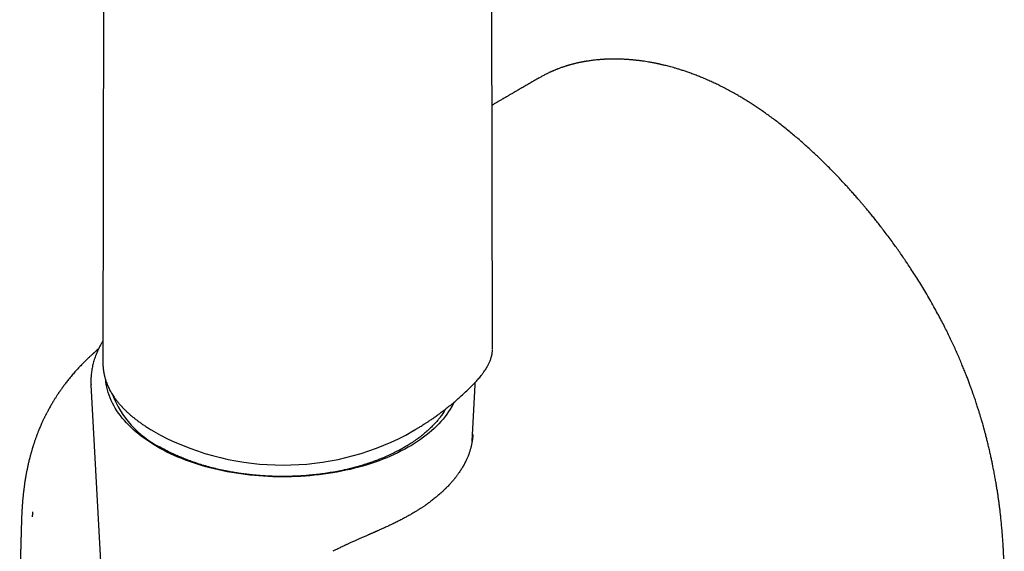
# Model space of a CAD drawing. Header units: millimetres. Extents: x 8 to 813, y 12 to 751.
# Tile 29 of 54: x 753 to 813, y 195 to 227. Entities that reach past the tile are written whole.
import ezdxf

# ---------------------------------------------------------------- set-up
doc = ezdxf.new("R2010")
doc.units = ezdxf.units.MM

msp = doc.modelspace()

# ---------------------------------------------------------------- linework, layer by layer
at = {"color": 7, "linetype": 'Continuous', "lineweight": 30}
for p, q in [((781.548, 207.318), (781.316, 315.841)), ((758.031, 234.33), (757.972, 206.496)), ((784.384, 223.701), (784.379, 223.699)), ((781.547, 207.314), (781.547, 207.318)), ((781.547, 207.271), (781.548, 207.317)), ((757.974, 206.496), (757.974, 206.481)), ((757.254, 205.11), (758.51, 181.453)), ((780.318, 201.71), (780.498, 205.11)), ((761.037, 202.306), (761.45, 202.067)), ((776.302, 202.067), (776.773, 202.339)), ((776.78, 202.345), (776.772, 202.34)), ((780.359, 202.106), (780.357, 202.071)), ((753.057, 197.083), (753.057, 197.082))]:
    msp.add_line(p, q, dxfattribs=at)
at = {"color": 7, "linetype": 'Continuous', "lineweight": 30, "flags": 128}
for points in [[(779.23, 204.073), (779.168, 203.948), (779.083, 203.793), (778.991, 203.64), (778.892, 203.488), (778.786, 203.337), (778.674, 203.188), (778.555, 203.041), (778.429, 202.896), (778.297, 202.752), (778.158, 202.611), (778.013, 202.472), (777.861, 202.335), (777.704, 202.2), (777.54, 202.068), (777.371, 201.938), (777.195, 201.811), (777.014, 201.687), (776.828, 201.565), (776.635, 201.447), (776.438, 201.331), (776.235, 201.218), (776.028, 201.108), (775.815, 201.002), (775.598, 200.899), (775.376, 200.799), (775.15, 200.702), (774.919, 200.609), (774.684, 200.52), (774.445, 200.434), (774.203, 200.351), (773.957, 200.273), (773.707, 200.198), (773.454, 200.127), (773.198, 200.059), (772.938, 199.996), (772.677, 199.937), (772.412, 199.881), (772.145, 199.83), (771.876, 199.782), (771.605, 199.739), (771.331, 199.7), (771.057, 199.665), (770.78, 199.634), (770.503, 199.607), (770.224, 199.585), (769.944, 199.567), (769.664, 199.553), (769.383, 199.543), (769.102, 199.537), (768.82, 199.536), (768.539, 199.539), (768.258, 199.546), (767.977, 199.558), (767.697, 199.573), (767.418, 199.593), (767.139, 199.617), (766.862, 199.646), (766.587, 199.678), (766.312, 199.715), (766.04, 199.756), (765.77, 199.801), (765.501, 199.85), (765.235, 199.903), (764.972, 199.96), (764.711, 200.021), (764.453, 200.086), (764.198, 200.154), (763.946, 200.227), (763.698, 200.303), (763.453, 200.383), (763.212, 200.467), (762.975, 200.555), (762.741, 200.646), (762.512, 200.74), (762.288, 200.838), (762.068, 200.939), (761.852, 201.044), (761.642, 201.151), (761.436, 201.262), (761.235, 201.376), (761.04, 201.493), (760.85, 201.613), (760.666, 201.736), (760.487, 201.861), (760.314, 201.989), (760.147, 202.12), (759.985, 202.253), (759.83, 202.389), (759.681, 202.527), (759.539, 202.667), (759.402, 202.809), (759.273, 202.953), (759.15, 203.099), (759.033, 203.247), (758.923, 203.397), (758.82, 203.548), (758.724, 203.701), (758.635, 203.855), (758.553, 204.01), (758.478, 204.167), (758.41, 204.324), (758.35, 204.483), (758.296, 204.642), (758.25, 204.803), (758.211, 204.964), (758.179, 205.125), (758.155, 205.287), (758.144, 205.386)], [(758.179, 205.129), (758.191, 205.198), (758.197, 205.229)]]:
    msp.add_lwpolyline(points, dxfattribs=at)
at = {"color": 7, "linetype": 'Continuous', "lineweight": 30}
for centre, radius, start, end in [((764.174, 206.726), 6.042, 201.36907, 242.72299), ((768.876, 216.371), 16.117, 242.56453, 297.43547)]:
    msp.add_arc(centre, radius, start, end, dxfattribs=at)
for points, knots in [([(796.35, 222.659), (796.246, 222.718), (796.043, 222.834), (795.742, 222.996), (795.452, 223.146), (795.172, 223.285), (794.902, 223.413), (794.628, 223.538), (794.35, 223.658), (794.071, 223.773), (793.806, 223.877), (793.554, 223.971), (793.314, 224.056), (793.088, 224.132), (792.875, 224.2), (792.677, 224.26), (792.495, 224.313), (792.328, 224.359), (792.178, 224.399), (792.042, 224.433), (791.928, 224.461), (791.833, 224.483), (791.756, 224.501), (791.688, 224.517), (791.63, 224.529), (791.58, 224.54), (791.53, 224.551), (791.472, 224.563), (791.407, 224.576), (791.336, 224.59), (791.261, 224.605), (791.177, 224.62), (791.086, 224.637), (790.899, 224.669), (790.708, 224.698), (790.517, 224.725), (790.414, 224.738), (790.311, 224.75), (790.213, 224.761), (790.122, 224.77), (790.041, 224.778), (789.972, 224.785), (789.905, 224.79), (789.83, 224.796), (789.741, 224.803), (789.639, 224.81), (789.529, 224.816), (789.354, 224.825), (789.117, 224.832), (788.897, 224.833), (788.754, 224.832), (788.689, 224.831), (788.625, 224.829), (788.561, 224.827), (788.499, 224.825), (788.442, 224.823), (788.393, 224.821), (788.353, 224.819), (788.324, 224.817), (788.298, 224.816), (788.273, 224.814), (788.242, 224.813), (788.205, 224.81), (788.155, 224.807), (788.09, 224.802), (788.01, 224.796), (787.921, 224.788), (787.777, 224.774), (787.576, 224.752), (787.388, 224.725), (787.265, 224.706), (787.215, 224.698), (787.175, 224.691), (787.138, 224.685), (787.096, 224.677), (787.046, 224.668), (786.989, 224.658), (786.926, 224.645), (786.859, 224.632), (786.791, 224.617), (786.726, 224.603), (786.666, 224.59), (786.604, 224.575), (786.542, 224.561), (786.48, 224.545), (786.426, 224.532), (786.375, 224.518), (786.323, 224.504), (786.271, 224.49), (786.22, 224.476), (786.17, 224.461), (786.117, 224.446), (786.058, 224.428), (785.99, 224.407), (785.915, 224.383), (785.806, 224.347), (785.666, 224.298), (785.533, 224.249), (785.432, 224.21), (785.369, 224.184), (785.31, 224.16), (785.258, 224.138), (785.213, 224.119), (785.173, 224.102), (785.136, 224.086), (785.096, 224.068), (785.045, 224.045), (784.981, 224.015), (784.907, 223.98), (784.825, 223.94), (784.735, 223.895), (784.642, 223.847), (784.551, 223.798), (784.465, 223.75), (784.408, 223.718), (784.381, 223.703)], [0, 0, 0, 0, 0.0236133, 0.0464669, 0.0685651, 0.0899117, 0.1105095, 0.1303607, 0.1528006, 0.1742079, 0.194584, 0.2139298, 0.232569, 0.2501407, 0.2666447, 0.2820807, 0.296437, 0.309402, 0.321225, 0.3319056, 0.3414433, 0.3482363, 0.3543007, 0.3596363, 0.3644294, 0.3680195, 0.3716191, 0.3761639, 0.381804, 0.3871049, 0.3931071, 0.3998108, 0.4072108, 0.4148629, 0.4446161, 0.4529791, 0.4613022, 0.4695855, 0.4777807, 0.4852581, 0.4918232, 0.497476, 0.5022227, 0.5083761, 0.5156989, 0.524191, 0.533508, 0.5429683, 0.5675569, 0.5925246, 0.5980392, 0.6035163, 0.608956, 0.6143583, 0.6197231, 0.6247103, 0.6288713, 0.632204, 0.6347085, 0.6365142, 0.6386304, 0.6412713, 0.6444371, 0.6481275, 0.6540586, 0.6609818, 0.6688176, 0.6769533, 0.6984338, 0.721022, 0.7265472, 0.730993, 0.7343595, 0.7371016, 0.740768, 0.7454866, 0.7503688, 0.756024, 0.7623694, 0.7685586, 0.7743706, 0.7798054, 0.7848629, 0.7912011, 0.7968262, 0.801738, 0.805948, 0.8109866, 0.8158412, 0.8205117, 0.8249983, 0.8297418, 0.8352285, 0.8415387, 0.8486725, 0.8564049, 0.8721765, 0.8883121, 0.8947509, 0.9010669, 0.9067663, 0.9118204, 0.9163034, 0.9201172, 0.9235335, 0.9274922, 0.932073, 0.9390037, 0.9466504, 0.95484, 0.9642174, 0.974219, 0.9840302, 0.9926207, 1, 1, 1, 1]), ([(784.378, 223.701), (784.281, 223.645), (784.093, 223.536), (783.82, 223.378), (783.563, 223.229), (783.322, 223.09), (783.099, 222.96), (782.895, 222.841), (782.711, 222.734), (782.545, 222.638), (782.395, 222.55), (782.259, 222.471), (782.143, 222.403), (782.046, 222.347), (781.966, 222.3), (781.896, 222.26), (781.837, 222.225), (781.784, 222.194), (781.723, 222.158), (781.647, 222.114), (781.575, 222.072), (781.53, 222.046), (781.517, 222.038)], [0, 0, 0, 0, 0.101268, 0.196765, 0.28649, 0.370444, 0.448625, 0.521034, 0.58402, 0.641873, 0.694596, 0.742187, 0.784647, 0.816111, 0.844011, 0.868347, 0.88912, 0.906525, 0.923879, 0.953447, 0.985825, 1, 1, 1, 1]), ([(808.312, 209.729), (808.23, 209.876), (808.067, 210.166), (807.82, 210.591), (807.576, 210.999), (807.335, 211.391), (807.097, 211.767), (806.868, 212.121), (806.649, 212.453), (806.438, 212.764), (806.232, 213.062), (806.032, 213.347), (805.821, 213.642), (805.6, 213.944), (805.371, 214.252), (805.152, 214.539), (804.945, 214.807), (804.749, 215.056), (804.565, 215.285), (804.393, 215.497), (804.235, 215.689), (804.089, 215.864), (803.954, 216.024), (803.824, 216.176), (803.681, 216.344), (803.517, 216.532), (803.333, 216.741), (803.136, 216.961), (802.925, 217.192), (802.701, 217.434), (802.469, 217.681), (802.232, 217.928), (801.981, 218.184), (801.724, 218.442), (801.461, 218.7), (801.206, 218.945), (800.951, 219.185), (800.691, 219.425), (800.426, 219.664), (800.156, 219.902), (799.881, 220.137), (799.597, 220.376), (799.303, 220.616), (799.015, 220.844), (798.736, 221.06), (798.469, 221.261), (798.2, 221.457), (797.937, 221.645), (797.682, 221.821), (797.44, 221.983), (797.212, 222.133), (796.994, 222.271), (796.78, 222.404), (796.566, 222.533), (796.422, 222.617), (796.35, 222.659)], [0, 0, 0, 0, 0.026797, 0.0527717, 0.0779294, 0.1022738, 0.1258082, 0.1485347, 0.1692242, 0.1891982, 0.2084573, 0.227002, 0.2448324, 0.2665388, 0.2870831, 0.306465, 0.3246838, 0.3417389, 0.3576296, 0.3723553, 0.385887, 0.3982573, 0.4094658, 0.4200149, 0.4308712, 0.4455891, 0.4608753, 0.4767297, 0.494347, 0.5126162, 0.5315364, 0.5509928, 0.5700124, 0.5917488, 0.6125554, 0.6324321, 0.6520123, 0.672282, 0.6932525, 0.7136667, 0.7347117, 0.7564369, 0.7788518, 0.8019579, 0.8217422, 0.842009, 0.8624124, 0.8821519, 0.9011964, 0.9195467, 0.9362129, 0.9522626, 0.9680222, 0.9839333, 1, 1, 1, 1]), ([(811.609, 201.167), (811.586, 201.263), (811.543, 201.447), (811.477, 201.714), (811.414, 201.963), (811.354, 202.192), (811.298, 202.403), (811.248, 202.584), (811.204, 202.738), (811.168, 202.867), (811.134, 202.983), (811.103, 203.088), (811.076, 203.18), (811.052, 203.261), (811.015, 203.381), (810.964, 203.547), (810.891, 203.779), (810.807, 204.037), (810.712, 204.322), (810.623, 204.579), (810.542, 204.808), (810.469, 205.011), (810.387, 205.233), (810.296, 205.474), (810.196, 205.732), (810.087, 206.007), (809.968, 206.298), (809.838, 206.607), (809.703, 206.921), (809.562, 207.238), (809.416, 207.558), (809.259, 207.891), (809.092, 208.237), (808.914, 208.595), (808.724, 208.965), (808.523, 209.347), (808.381, 209.603), (808.309, 209.734)], [0, 0, 0, 0, 0.033436, 0.064608, 0.093533, 0.120224, 0.144693, 0.166951, 0.183294, 0.198206, 0.211692, 0.223751, 0.234387, 0.243601, 0.252039, 0.275998, 0.301096, 0.332463, 0.365453, 0.400079, 0.421391, 0.444872, 0.47053, 0.498376, 0.52842, 0.560073, 0.593852, 0.629756, 0.667782, 0.703522, 0.740941, 0.780029, 0.820775, 0.863164, 0.907179, 0.952799, 1, 1, 1, 1]), ([(757.975, 207.761), (757.968, 207.752), (757.932, 207.695), (757.872, 207.59), (757.793, 207.448), (757.719, 207.304), (757.651, 207.159), (757.588, 207.013), (757.531, 206.867), (757.478, 206.72), (757.432, 206.573), (757.39, 206.425), (757.354, 206.276), (757.323, 206.128), (757.297, 205.979), (757.277, 205.829), (757.262, 205.68), (757.252, 205.531), (757.248, 205.381), (757.248, 205.241), (757.253, 205.15), (757.255, 205.109)], [0, 0, 0, 0, 0.011796, 0.068212, 0.124508, 0.180679, 0.236722, 0.292635, 0.348418, 0.404072, 0.4596, 0.515009, 0.570304, 0.625495, 0.680593, 0.735609, 0.790557, 0.845452, 0.900309, 0.955144, 1, 1, 1, 1]), ([(757.712, 207.285), (757.68, 207.258), (757.622, 207.209), (757.551, 207.147), (757.5, 207.102), (757.466, 207.073), (757.437, 207.047), (757.411, 207.024), (757.388, 207.003), (757.363, 206.981), (757.332, 206.952), (757.291, 206.915), (757.243, 206.871), (757.191, 206.823), (757.139, 206.774), (757.05, 206.69), (756.924, 206.568), (756.758, 206.402), (756.588, 206.226), (756.413, 206.038), (756.233, 205.836), (756.045, 205.616), (755.893, 205.429), (755.778, 205.282), (755.702, 205.183), (755.63, 205.088), (755.567, 205.002), (755.512, 204.926), (755.464, 204.86), (755.425, 204.805), (755.395, 204.762), (755.372, 204.729), (755.352, 204.699), (755.328, 204.664), (755.296, 204.617), (755.258, 204.561), (755.214, 204.494), (755.152, 204.399), (755.072, 204.273), (754.973, 204.114), (754.885, 203.966), (754.808, 203.832), (754.745, 203.721), (754.688, 203.616), (754.638, 203.523), (754.596, 203.444), (754.563, 203.38), (754.538, 203.33), (754.516, 203.288), (754.493, 203.242), (754.465, 203.185), (754.43, 203.113), (754.39, 203.032), (754.349, 202.944), (754.308, 202.856), (754.249, 202.723), (754.171, 202.546), (754.087, 202.343), (754.014, 202.157), (753.951, 201.99), (753.89, 201.821), (753.831, 201.651), (753.785, 201.511), (753.752, 201.407), (753.732, 201.344), (753.717, 201.293), (753.704, 201.252), (753.692, 201.211), (753.677, 201.161), (753.657, 201.093), (753.633, 201.009), (753.607, 200.916), (753.581, 200.821), (753.557, 200.73), (753.531, 200.629), (753.504, 200.518), (753.476, 200.401), (753.451, 200.291), (753.427, 200.184), (753.404, 200.079), (753.385, 199.984), (753.368, 199.903), (753.354, 199.831), (753.341, 199.759), (753.326, 199.679), (753.308, 199.579), (753.288, 199.462), (753.267, 199.336), (753.25, 199.224), (753.235, 199.128), (753.223, 199.044), (753.212, 198.961), (753.202, 198.883), (753.192, 198.804), (753.182, 198.726), (753.173, 198.649), (753.164, 198.574), (753.156, 198.502), (753.148, 198.429), (753.141, 198.356), (753.133, 198.281), (753.126, 198.203), (753.119, 198.121), (753.111, 198.034), (753.105, 197.958), (753.101, 197.901), (753.098, 197.861), (753.095, 197.819), (753.091, 197.768), (753.087, 197.705), (753.083, 197.639), (753.079, 197.576), (753.076, 197.524), (753.074, 197.482), (753.072, 197.452), (753.071, 197.427), (753.07, 197.401), (753.068, 197.367), (753.066, 197.319), (753.063, 197.255), (753.06, 197.173), (753.058, 197.114), (753.057, 197.082)], [0, 0, 0, 0, 0.01153, 0.02152, 0.026165, 0.030304, 0.033937, 0.037066, 0.039691, 0.042401, 0.046034, 0.051104, 0.057145, 0.063361, 0.069637, 0.075974, 0.095203, 0.115006, 0.135576, 0.156537, 0.178856, 0.202534, 0.227571, 0.237779, 0.248174, 0.257918, 0.266581, 0.274167, 0.280678, 0.286117, 0.290488, 0.293263, 0.295684, 0.299019, 0.303385, 0.308783, 0.315171, 0.322046, 0.335544, 0.3502, 0.366019, 0.37607, 0.386463, 0.39599, 0.404237, 0.411206, 0.416805, 0.421173, 0.424395, 0.428064, 0.433207, 0.439577, 0.447029, 0.454716, 0.462506, 0.4704, 0.489428, 0.509056, 0.523351, 0.537819, 0.552466, 0.567297, 0.582177, 0.588762, 0.594254, 0.598653, 0.601957, 0.605127, 0.609601, 0.615396, 0.623299, 0.63198, 0.640398, 0.648547, 0.656429, 0.667658, 0.678226, 0.688086, 0.697755, 0.707859, 0.717156, 0.724227, 0.730512, 0.737123, 0.744628, 0.753029, 0.76512, 0.777707, 0.789262, 0.79732, 0.805518, 0.813631, 0.821392, 0.828508, 0.836687, 0.844462, 0.851417, 0.859117, 0.865819, 0.873181, 0.88099, 0.888536, 0.896479, 0.905657, 0.914629, 0.919137, 0.922542, 0.926498, 0.931598, 0.937834, 0.945177, 0.951269, 0.956553, 0.960717, 0.963768, 0.965525, 0.968079, 0.971428, 0.97557, 0.982322, 0.990469, 1, 1, 1, 1]), ([(780.324, 205.079), (780.368, 205.123), (780.452, 205.208), (780.568, 205.332), (780.673, 205.449), (780.769, 205.561), (780.847, 205.657), (780.913, 205.741), (780.972, 205.819), (781.034, 205.906), (781.085, 205.981), (781.126, 206.044), (781.155, 206.089), (781.181, 206.132), (781.202, 206.168), (781.218, 206.195), (781.229, 206.215), (781.244, 206.24), (781.265, 206.279), (781.295, 206.336), (781.329, 206.406), (781.366, 206.487), (781.404, 206.577), (781.439, 206.673), (781.471, 206.775), (781.499, 206.881), (781.52, 206.985), (781.535, 207.087), (781.544, 207.166), (781.545, 207.213), (781.545, 207.223)], [0, 0, 0, 0, 0.055931, 0.108666, 0.158687, 0.206492, 0.252191, 0.283103, 0.316837, 0.355018, 0.397506, 0.417935, 0.439224, 0.459545, 0.476003, 0.488567, 0.497235, 0.503402, 0.523735, 0.550395, 0.583442, 0.622743, 0.666477, 0.71399, 0.765121, 0.819656, 0.874486, 0.92886, 0.98599, 1, 1, 1, 1]), ([(757.972, 206.495), (757.972, 206.475), (757.972, 206.442), (757.973, 206.41), (757.973, 206.398)], [0, 0, 0, 0, 0.605603, 1, 1, 1, 1]), ([(757.973, 206.386), (757.974, 206.38), (757.974, 206.349), (757.977, 206.29), (757.982, 206.208), (757.989, 206.126), (757.998, 206.048), (758.007, 205.976), (758.017, 205.91), (758.027, 205.851), (758.037, 205.798), (758.046, 205.752), (758.055, 205.713), (758.062, 205.679), (758.07, 205.647), (758.078, 205.613), (758.089, 205.573), (758.101, 205.527), (758.116, 205.476), (758.141, 205.392), (758.179, 205.278), (758.232, 205.14), (758.287, 205.012), (758.344, 204.892), (758.404, 204.775), (758.469, 204.659), (758.54, 204.54), (758.619, 204.418), (758.707, 204.29), (758.787, 204.182), (758.855, 204.096), (758.906, 204.032), (758.959, 203.969), (759.011, 203.909), (759.057, 203.857), (759.094, 203.816), (759.121, 203.787), (759.138, 203.768), (759.152, 203.754), (759.168, 203.736), (759.191, 203.712), (759.222, 203.68), (759.261, 203.641), (759.308, 203.594), (759.363, 203.539), (759.427, 203.478), (759.505, 203.406), (759.597, 203.324), (759.705, 203.23), (759.828, 203.129), (759.966, 203.019), (760.119, 202.903), (760.289, 202.781), (760.477, 202.653), (760.683, 202.518), (760.831, 202.429), (760.908, 202.383)], [0, 0, 0, 0, 0.003807, 0.020119, 0.038469, 0.05887, 0.076323, 0.093298, 0.108725, 0.1226, 0.134925, 0.145691, 0.15489, 0.162514, 0.169229, 0.17721, 0.186446, 0.197063, 0.209059, 0.221956, 0.255882, 0.288249, 0.318522, 0.346203, 0.37342, 0.401639, 0.429768, 0.459163, 0.49002, 0.522801, 0.538162, 0.553925, 0.5701, 0.585892, 0.599026, 0.609353, 0.616866, 0.620832, 0.623554, 0.627844, 0.634106, 0.642336, 0.652528, 0.664674, 0.67877, 0.694809, 0.712787, 0.735217, 0.760072, 0.787353, 0.81707, 0.849239, 0.883244, 0.919674, 0.958573, 1, 1, 1, 1]), ([(776.774, 202.339), (776.791, 202.349), (776.821, 202.367), (776.861, 202.391), (776.895, 202.411), (776.934, 202.435), (776.987, 202.465), (777.052, 202.505), (777.133, 202.554), (777.23, 202.614), (777.343, 202.684), (777.469, 202.765), (777.61, 202.857), (777.768, 202.963), (777.944, 203.083), (778.136, 203.219), (778.343, 203.37), (778.563, 203.535), (778.796, 203.717), (779.036, 203.91), (779.282, 204.116), (779.532, 204.333), (779.791, 204.566), (780.057, 204.816), (780.234, 204.99), (780.324, 205.079)], [0, 0, 0, 0, 0.012771, 0.022055, 0.029197, 0.038934, 0.052445, 0.069344, 0.089631, 0.115128, 0.144516, 0.1778, 0.214983, 0.256074, 0.303937, 0.356223, 0.412953, 0.474166, 0.539879, 0.610057, 0.680262, 0.754329, 0.832285, 0.914163, 1, 1, 1, 1]), ([(780.497, 205.108), (780.499, 205.136), (780.502, 205.187), (780.503, 205.239), (780.503, 205.264)], [0, 0, 0, 0, 0.529299, 1, 1, 1, 1]), ([(778.72, 203.659), (778.687, 203.602), (778.606, 203.465), (778.471, 203.27), (778.322, 203.074), (778.177, 202.9), (778.022, 202.727), (777.839, 202.538), (777.626, 202.337), (777.38, 202.125), (777.122, 201.921), (776.848, 201.723), (776.582, 201.546), (776.33, 201.391), (776.093, 201.254), (775.849, 201.122), (775.568, 200.979), (775.252, 200.831), (774.899, 200.678), (774.538, 200.536), (774.166, 200.402), (773.814, 200.288), (773.487, 200.19), (773.185, 200.107), (772.879, 200.029), (772.532, 199.949), (772.149, 199.87), (771.728, 199.795), (771.305, 199.73), (770.877, 199.676), (770.479, 199.635), (770.114, 199.606), (769.781, 199.586), (769.447, 199.572), (769.074, 199.563), (768.666, 199.563), (768.225, 199.573), (767.788, 199.594), (767.353, 199.625), (766.953, 199.664), (766.591, 199.707), (766.265, 199.752), (765.941, 199.803), (765.582, 199.866), (765.196, 199.944), (764.785, 200.039), (764.383, 200.142), (763.989, 200.256), (763.633, 200.369), (763.315, 200.479), (763.032, 200.584), (762.755, 200.694), (762.452, 200.823), (762.118, 200.977), (761.756, 201.158), (761.522, 201.29), (761.405, 201.356)], [0, 0, 0, 0, 0.014618, 0.035328, 0.051067, 0.066806, 0.082609, 0.098412, 0.119669, 0.140234, 0.160799, 0.181507, 0.202216, 0.217955, 0.233693, 0.249496, 0.265299, 0.286556, 0.30712, 0.327685, 0.348393, 0.369102, 0.38484, 0.400579, 0.416381, 0.432184, 0.45344, 0.474005, 0.49457, 0.515278, 0.535987, 0.551726, 0.567464, 0.583267, 0.59907, 0.620326, 0.640891, 0.661456, 0.682165, 0.702875, 0.718613, 0.734352, 0.750155, 0.765958, 0.787215, 0.807781, 0.828347, 0.849056, 0.869766, 0.885505, 0.901244, 0.917048, 0.932851, 0.954108, 0.977036, 1, 1, 1, 1]), ([(760.908, 202.383), (760.929, 202.369), (760.972, 202.343), (761.016, 202.318), (761.038, 202.305)], [0, 0, 0, 0, 0.50045, 1, 1, 1, 1]), ([(780.358, 202.071), (780.357, 202.06), (780.355, 202.035), (780.352, 201.991), (780.348, 201.944), (780.342, 201.895), (780.337, 201.846), (780.331, 201.8), (780.325, 201.756), (780.319, 201.719), (780.313, 201.684), (780.308, 201.65), (780.301, 201.614), (780.294, 201.573), (780.283, 201.519), (780.269, 201.452), (780.25, 201.369), (780.227, 201.283), (780.204, 201.197), (780.179, 201.116), (780.153, 201.036), (780.124, 200.952), (780.088, 200.855), (780.049, 200.756), (780.014, 200.674), (779.974, 200.584), (779.927, 200.484), (779.876, 200.382), (779.822, 200.281), (779.767, 200.183), (779.712, 200.09), (779.656, 199.999), (779.598, 199.908), (779.544, 199.827), (779.495, 199.757), (779.453, 199.698), (779.41, 199.638), (779.366, 199.58), (779.326, 199.527), (779.291, 199.483), (779.259, 199.442), (779.224, 199.399), (779.182, 199.348), (779.134, 199.291), (779.079, 199.227), (779.015, 199.154), (778.941, 199.073), (778.871, 198.999), (778.813, 198.938), (778.772, 198.897), (778.738, 198.862), (778.711, 198.836), (778.688, 198.812), (778.661, 198.786), (778.627, 198.753), (778.583, 198.711), (778.531, 198.662), (778.455, 198.592), (778.359, 198.506), (778.245, 198.407), (778.133, 198.313), (778.024, 198.225), (777.918, 198.142), (777.829, 198.073), (777.757, 198.02), (777.704, 197.98), (777.657, 197.947), (777.619, 197.919), (777.587, 197.896), (777.559, 197.876), (777.528, 197.855), (777.489, 197.827), (777.44, 197.793), (777.385, 197.755), (777.324, 197.714), (777.24, 197.658), (777.13, 197.587), (776.982, 197.493), (776.813, 197.39), (776.624, 197.278), (776.424, 197.164), (776.216, 197.05), (775.999, 196.936), (775.77, 196.819), (775.569, 196.72), (775.399, 196.639), (775.265, 196.576), (775.135, 196.516), (775.014, 196.461), (774.906, 196.412), (774.808, 196.367), (774.722, 196.329), (774.648, 196.296), (774.598, 196.274), (774.566, 196.259), (774.541, 196.248), (774.511, 196.235), (774.474, 196.219), (774.43, 196.2), (774.379, 196.177), (774.321, 196.152), (774.265, 196.127), (774.214, 196.105), (774.173, 196.087), (774.14, 196.072), (774.109, 196.059), (774.073, 196.043), (774.023, 196.021), (773.956, 195.992), (773.873, 195.956), (773.771, 195.911), (773.652, 195.859), (773.515, 195.799), (773.359, 195.731), (773.249, 195.682), (773.191, 195.657)], [0, 0, 0, 0, 0.005516, 0.013141, 0.019709, 0.025272, 0.030353, 0.036708, 0.042744, 0.048127, 0.052825, 0.057098, 0.062, 0.06754, 0.07372, 0.083946, 0.095175, 0.107396, 0.119413, 0.130377, 0.140591, 0.15265, 0.165087, 0.180221, 0.190137, 0.203165, 0.217458, 0.231718, 0.245694, 0.25954, 0.272575, 0.284649, 0.297287, 0.310985, 0.319019, 0.327266, 0.335726, 0.344263, 0.351773, 0.358015, 0.363004, 0.369296, 0.37651, 0.384645, 0.393777, 0.404214, 0.415993, 0.429116, 0.436267, 0.442516, 0.447553, 0.451377, 0.45428, 0.457761, 0.46288, 0.469098, 0.476417, 0.484647, 0.500269, 0.515226, 0.529517, 0.54314, 0.556093, 0.568183, 0.575311, 0.581549, 0.586896, 0.59135, 0.594912, 0.597664, 0.601004, 0.605416, 0.610907, 0.617318, 0.623978, 0.630813, 0.644751, 0.659371, 0.677667, 0.696896, 0.71693, 0.7368, 0.757405, 0.778751, 0.800852, 0.812738, 0.824842, 0.83665, 0.847286, 0.856729, 0.864974, 0.872879, 0.879216, 0.883977, 0.885764, 0.887459, 0.890304, 0.893283, 0.896987, 0.901421, 0.906415, 0.911461, 0.915724, 0.919201, 0.921889, 0.923943, 0.926865, 0.931032, 0.936451, 0.94348, 0.951906, 0.961746, 0.973022, 0.985762, 1, 1, 1, 1]), ([(812.51, 193.036), (812.51, 193.074), (812.51, 193.144), (812.509, 193.244), (812.509, 193.33), (812.508, 193.409), (812.507, 193.487), (812.506, 193.568), (812.505, 193.681), (812.502, 193.83), (812.498, 194.018), (812.492, 194.228), (812.485, 194.458), (812.476, 194.701), (812.465, 194.946), (812.452, 195.19), (812.436, 195.47), (812.415, 195.788), (812.388, 196.142), (812.358, 196.49), (812.326, 196.826), (812.292, 197.147), (812.259, 197.436), (812.228, 197.696), (812.197, 197.935), (812.164, 198.176), (812.128, 198.428), (812.088, 198.691), (812.044, 198.964), (812.005, 199.199), (811.972, 199.391), (811.945, 199.538), (811.918, 199.688), (811.889, 199.84), (811.858, 199.999), (811.822, 200.181), (811.779, 200.391), (811.729, 200.632), (811.672, 200.892), (811.63, 201.074), (811.609, 201.167)], [0, 0, 0, 0, 0.014556, 0.027382, 0.038481, 0.048084, 0.057947, 0.068435, 0.079547, 0.101538, 0.125623, 0.151799, 0.182158, 0.213416, 0.244382, 0.275055, 0.30544, 0.350124, 0.394178, 0.437605, 0.47939, 0.518762, 0.555726, 0.585494, 0.61375, 0.642814, 0.673251, 0.705067, 0.738107, 0.771772, 0.789275, 0.806932, 0.824741, 0.842705, 0.8613, 0.881551, 0.907596, 0.936009, 0.966805, 1, 1, 1, 1]), ([(753.71, 197.419), (753.71, 197.404), (753.709, 197.374), (753.708, 197.332), (753.707, 197.294), (753.706, 197.26), (753.706, 197.229), (753.705, 197.203), (753.703, 197.163), (753.7, 197.134), (753.699, 197.113)], [0, 0, 0, 0, 0.14508, 0.278139, 0.399186, 0.508232, 0.605291, 0.690386, 0.763546, 1, 1, 1, 1]), ([(753.057, 197.082), (753.056, 197.048), (753.052, 196.943), (753.047, 196.768), (753.039, 196.538), (753.032, 196.293), (753.024, 196.033), (753.017, 195.774), (753.01, 195.517), (753.003, 195.255), (752.996, 194.986), (752.991, 194.76), (752.987, 194.584), (752.984, 194.466), (752.982, 194.37), (752.981, 194.291), (752.979, 194.223), (752.978, 194.147), (752.976, 194.046), (752.973, 193.924), (752.971, 193.792), (752.969, 193.67), (752.967, 193.562), (752.965, 193.465), (752.964, 193.387), (752.963, 193.324), (752.962, 193.274), (752.961, 193.227), (752.961, 193.184), (752.96, 193.143), (752.959, 193.1), (752.959, 193.048), (752.958, 192.983), (752.957, 192.905), (752.956, 192.819), (752.954, 192.729), (752.953, 192.614), (752.951, 192.478), (752.95, 192.342), (752.949, 192.233), (752.948, 192.153), (752.948, 192.082), (752.947, 192.024), (752.947, 191.978), (752.946, 191.94), (752.946, 191.899), (752.946, 191.846), (752.945, 191.775), (752.945, 191.693), (752.944, 191.607), (752.943, 191.411), (752.942, 191.213), (752.941, 191.014), (752.941, 190.921), (752.941, 190.83), (752.941, 190.744), (752.941, 190.67), (752.941, 190.614), (752.941, 190.569), (752.941, 190.526), (752.941, 190.475), (752.941, 190.412), (752.941, 190.34), (752.941, 190.252), (752.941, 190.153), (752.942, 190.046), (752.942, 189.94), (752.942, 189.836), (752.943, 189.732), (752.943, 189.632), (752.944, 189.539), (752.945, 189.462), (752.945, 189.401), (752.945, 189.355), (752.946, 189.316), (752.946, 189.281), (752.946, 189.245), (752.946, 189.2), (752.947, 189.142), (752.948, 189.075), (752.948, 189.006), (752.949, 188.918), (752.95, 188.808), (752.952, 188.674), (752.953, 188.529), (752.955, 188.392), (752.957, 188.269), (752.958, 188.166), (752.959, 188.071), (752.961, 187.987), (752.962, 187.914), (752.963, 187.846), (752.964, 187.778), (752.965, 187.689), (752.967, 187.576), (752.97, 187.439), (752.972, 187.295), (752.975, 187.148), (752.978, 186.997), (752.981, 186.845), (752.985, 186.696), (752.988, 186.553), (752.991, 186.418), (752.994, 186.292), (752.997, 186.185), (752.999, 186.098), (753.001, 186.029), (753.003, 185.964), (753.004, 185.898), (753.006, 185.828), (753.008, 185.756), (753.01, 185.669), (753.013, 185.568), (753.017, 185.449), (753.02, 185.321), (753.025, 185.178), (753.03, 185.018), (753.035, 184.842), (753.041, 184.648), (753.048, 184.467), (753.053, 184.3), (753.058, 184.153), (753.062, 184.053), (753.064, 184.002)], [0, 0, 0, 0, 0.007608, 0.024, 0.039686, 0.060008, 0.079643, 0.098888, 0.118672, 0.138126, 0.158406, 0.179898, 0.18942, 0.19835, 0.206681, 0.211312, 0.216294, 0.222053, 0.228589, 0.239474, 0.249617, 0.258803, 0.26703, 0.274299, 0.280794, 0.284848, 0.288644, 0.292183, 0.295463, 0.298486, 0.30148, 0.305393, 0.310315, 0.316255, 0.323109, 0.32998, 0.33666, 0.349231, 0.361069, 0.367768, 0.374009, 0.379356, 0.383791, 0.387316, 0.389929, 0.39244, 0.396507, 0.402181, 0.408678, 0.415213, 0.421788, 0.453307, 0.460314, 0.467364, 0.474455, 0.481238, 0.486909, 0.491435, 0.4942, 0.497225, 0.501129, 0.505912, 0.511573, 0.517775, 0.526019, 0.534177, 0.542248, 0.550232, 0.55813, 0.56594, 0.573191, 0.579481, 0.583551, 0.587084, 0.59008, 0.592541, 0.595043, 0.598268, 0.603, 0.608264, 0.613567, 0.618911, 0.628553, 0.638671, 0.649773, 0.661862, 0.670069, 0.678173, 0.685445, 0.691878, 0.697471, 0.702343, 0.707473, 0.713077, 0.722842, 0.733629, 0.7447, 0.755958, 0.767638, 0.779492, 0.791024, 0.80202, 0.812477, 0.822371, 0.831134, 0.837236, 0.842447, 0.847268, 0.852361, 0.85773, 0.863374, 0.869293, 0.877881, 0.886989, 0.896793, 0.907882, 0.920303, 0.934057, 0.949143, 0.965563, 0.976566, 0.988097, 1, 1, 1, 1]), ([(773.191, 195.657), (773.155, 195.64), (773.086, 195.609), (772.987, 195.565), (772.899, 195.524), (772.821, 195.489), (772.753, 195.457), (772.696, 195.431), (772.646, 195.407), (772.59, 195.381), (772.52, 195.348), (772.428, 195.304), (772.318, 195.25), (772.19, 195.187), (772.044, 195.114), (771.942, 195.061), (771.887, 195.033)], [0, 0, 0, 0, 0.083108, 0.158198, 0.225444, 0.284929, 0.336688, 0.380725, 0.41703, 0.450931, 0.507823, 0.578471, 0.662926, 0.761244, 0.873523, 1, 1, 1, 1])]:
    msp.add_open_spline(points, degree=3, knots=knots, dxfattribs=at)

doc.saveas('drawing.dxf')
